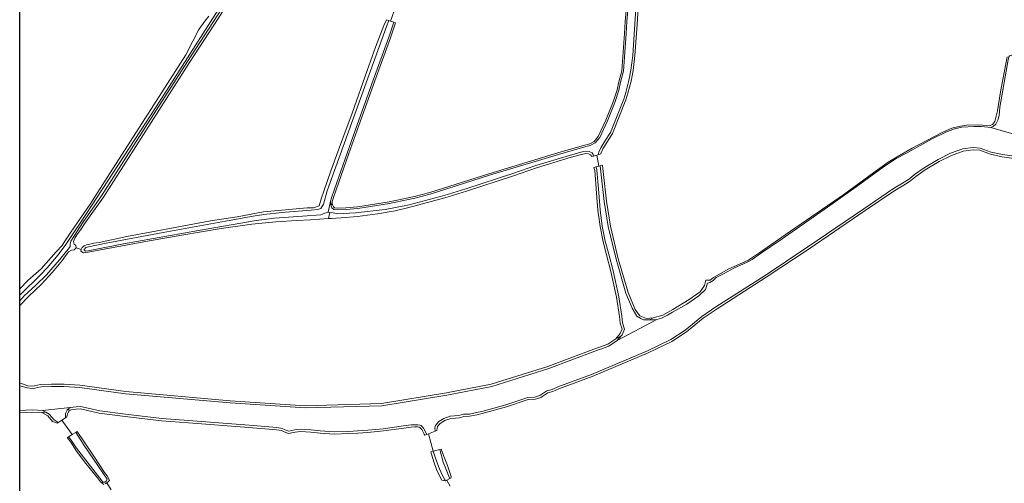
# Model space of a CAD drawing. Header units: metres. Extents: x 229229 to 231729, y 593167 to 595667.
# Tile 4 of 256: x 229229 to 229664, y 593536 to 593741. Entities that reach past the tile are written whole.
import ezdxf

# ---------------------------------------------------------------- set-up
doc = ezdxf.new("R2010")
doc.units = ezdxf.units.M
for name, color, linetype, lineweight in [('B-WE-GR-GRAS-GV', 60, 'Continuous', 13), ('B-WE-OG-WATER-GV', 130, 'Continuous', 18), ('B-WE-OG-WATER_SLOOT-GV', 120, 'Continuous', 18)]:
    doc.layers.add(name, color=color, linetype=linetype, lineweight=lineweight)

msp = doc.modelspace()

# ---------------------------------------------------------------- linework, layer by layer
msp.add_lwpolyline([(231729.346, 593166.818), (229229.346, 593166.818), (229229.346, 595666.818), (231729.346, 595666.818)], close=True)
at = {"layer": 'B-WE-GR-GRAS-GV'}
for points in [[(229334.383, 593767.912), (229304.335, 593721.577), (229280.692, 593684.565), (229266.346, 593662.216), (229258.299, 593650.802), (229256.415, 593647.813), (229254.639, 593645.503), (229253.767, 593644.014), (229253.147, 593642.528), (229253.473, 593641.443), (229254.162, 593640.791), (229254.247, 593639.779), (229256.494, 593639.04), (229256.991, 593639.994), (229257.771, 593640.595), (229258.867, 593641.073), (229260.32, 593641.39), (229262.012, 593641.81), (229264.488, 593642.199), (229276.647, 593644.778), (229298.722, 593648.841), (229313.612, 593651.654), (229325.379, 593653.529), (229337.145, 593655.613), (229356.425, 593657.42), (229359.119, 593657.52), (229361.606, 593658.276), (229362.675, 593661.829), (229363.723, 593664.875), (229366.802, 593673.748), (229372.158, 593688.155), (229376.204, 593699.228), (229382.868, 593718.1), (229386.616, 593728.399), (229390.246, 593737.924), (229391.481, 593740.473), (229392.43, 593740.155), (229393.243, 593739.882), (229394.604, 593744.025)], [(229503.022, 593752.241), (229501.964, 593736.375), (229501.199, 593724.69), (229500.36, 593718.171), (229499.517, 593713.417), (229498.104, 593708.105), (229497.217, 593705.174), (229491.296, 593690.345), (229488.8, 593686.332), (229486.941, 593683.458), (229486.218, 593681.776), (229486.139, 593681.372), (229486.157, 593681.239), (229485.184, 593680.966), (229484.413, 593680.749), (229485.216, 593675.827), (229485.838, 593675.993), (229486.812, 593676.254), (229487.006, 593674.778), (229487.244, 593672.113), (229488.607, 593660.431), (229490.334, 593649.375), (229493.791, 593634.965), (229498.154, 593620.106), (229500.299, 593615.01), (229501.279, 593612.498), (229503.357, 593609.701), (229506.229, 593608.642), (229509.282, 593608.863), (229513.447, 593610.041), (229517.944, 593612.536), (229525.179, 593617.007), (229529.94, 593620.409), (229531.981, 593623.207), (229532.51, 593625.438), (229534.4, 593625.438), (229535.949, 593626.648), (229542.719, 593630.467), (229551.076, 593634.139), (229556.777, 593638.071), (229567.512, 593645.559), (229593.437, 593663.404), (229606.759, 593673.066), (229613.032, 593677.565), (229617, 593679.947), (229623.749, 593683.881), (229636.937, 593690.798), (229641.283, 593692.575), (229645.024, 593693.483), (229647.897, 593693.899), (229653.185, 593694.137), (229656.321, 593693.797), (229657.909, 593693.721), (229659.156, 593694.213), (229660.252, 593695.574), (229661.417, 593700.314), (229662.664, 593708.669), (229665.588, 593724.095)], [(229394.604, 593744.025), (229393.243, 593739.882), (229394.634, 593739.416), (229395.338, 593739.18), (229393.164, 593732.535), (229386.197, 593713.574), (229379.21, 593693.833), (229374.79, 593681.421), (229369.213, 593665.416), (229367.815, 593661.629), (229367.421, 593660.308), (229367.421, 593659.344), (229367.704, 593658.457), (229367.932, 593657.855), (229368.481, 593657.388), (229369.598, 593657.251), (229373.512, 593657.462), (229378.595, 593657.956), (229392.615, 593660.038), (229403.758, 593662.406), (229410.556, 593664.267), (229436.66, 593672.544), (229467.183, 593681.782), (229477.9, 593684.888), (229481.195, 593685.666), (229483.201, 593686.687), (229484.973, 593688.911), (229488.359, 593696.206), (229491.584, 593704.275), (229493.35, 593709.635), (229494.101, 593713.094), (229495.41, 593717.918), (229495.821, 593724.123), (229496.599, 593734.457), (229496.837, 593739.825), (229497.675, 593747.908)], [(229229.346, 593621.61), (229232.896, 593625.307), (229238.831, 593630.516), (229245.531, 593638.044), (229248.101, 593640.8), (229249.337, 593642.671), (229251.933, 593646.668), (229260.445, 593659.134), (229267.964, 593670.837), (229288.642, 593702.95), (229302.706, 593725.101), (229305.839, 593731.092), (229308.484, 593736.247), (229311.13, 593739.939), (229312.94, 593742.098)], [(229671.733, 593678.827), (229663.463, 593680.019), (229658.333, 593681.099), (229653.574, 593682.86), (229650.708, 593683.043), (229646.279, 593682.474), (229641.021, 593680.613), (229635.686, 593677.868), (229629.472, 593674.235), (229625.341, 593671.331), (229623.06, 593669.467), (229620.731, 593667.953), (229616.014, 593665.123), (229602.938, 593656.255), (229578.111, 593639.324), (229559.241, 593626.764), (229537.545, 593612.903), (229531.392, 593608.662), (229523.904, 593602.646), (229517.534, 593598.385), (229507.093, 593593.429), (229482.325, 593582.972), (229467.527, 593577.44), (229464.955, 593576.326), (229462.732, 593575.707), (229459.617, 593573.679), (229457.21, 593572.876), (229454.035, 593572.725), (229444.37, 593569.524), (229433.741, 593566.537), (229431.442, 593566.077), (229428.14, 593565.377), (229425.575, 593565.34), (229423.603, 593564.745), (229419.781, 593564.445), (229417.17, 593563.469), (229415.133, 593562.225), (229414.366, 593561.426), (229413.972, 593560.874), (229413.665, 593559.088), (229412.876, 593558.777), (229410.02, 593557.65), (229412.002, 593549.908), (229414.947, 593550.659), (229415.586, 593550.822), (229416.538, 593548.009), (229418.362, 593543.674), (229419.989, 593538.741), (229419.82, 593538.047), (229419.4, 593537.837), (229418.033, 593537.156), (229419.596, 593534.505)], [(229484.054, 593675.516), (229485.216, 593675.827), (229484.413, 593680.749), (229482.902, 593680.325), (229481.938, 593680.055), (229481.822, 593680.541), (229481.558, 593680.904), (229480.683, 593681.364), (229479.456, 593681.431), (229477.55, 593681.029), (229472.583, 593679.68), (229457.676, 593675.146), (229447.514, 593671.641), (229426.795, 593664.849), (229417.197, 593661.913), (229401.306, 593657.666), (229395.196, 593656.186), (229387.49, 593654.831), (229378.535, 593653.685), (229371.358, 593653.036), (229367.096, 593652.757), (229365.774, 593652.679), (229361.784, 593652.444), (229357.889, 593652.144), (229351.827, 593651.862), (229342.455, 593651.237), (229331.939, 593650.299), (229318.402, 593648.32), (229301.013, 593645.403), (229285.81, 593642.694), (229266.743, 593639.157), (229259.529, 593637.802), (229257.468, 593637.644), (229256.361, 593638.267), (229256.494, 593639.04), (229254.247, 593639.779), (229253.484, 593638.836), (229252.257, 593638.749), (229250.947, 593638.08), (229248.922, 593635.24), (229248.21, 593634.297), (229243.88, 593628.965), (229238.986, 593623.756), (229233.259, 593618.234), (229229.346, 593614.319)], [(229229.346, 593580.008), (229231.01, 593579.524), (229232.841, 593578.899), (229234.902, 593578.685), (229235.929, 593578.816), (229238.558, 593579.406), (229243.362, 593579.6), (229248.929, 593579.524), (229255.944, 593579.104), (229276.253, 593576.323), (229322.396, 593572.274), (229355.553, 593570.049), (229389.263, 593571.059), (229417.943, 593575.706), (229437.72, 593579.542), (229462.754, 593587.419), (229483.102, 593595.087), (229489.281, 593597.299), (229492.691, 593599.532), (229494.618, 593601.882), (229495.48, 593603.93), (229494.699, 593606.515), (229494.356, 593609.469), (229493.079, 593617.962), (229490.55, 593629.325), (229488.649, 593636.699), (229487.086, 593642.454), (229485.787, 593649.219), (229484.836, 593656.49), (229484.169, 593663.966), (229483.398, 593673.964), (229483.088, 593675.257), (229484.054, 593675.516)], [(229266.494, 593535.2), (229265.078, 593536.415), (229263.784, 593538.188), (229258.577, 593544.518), (229254.375, 593549.984), (229251.958, 593553.926), (229250.378, 593556.069), (229250.903, 593556.371), (229252.516, 593557.297), (229247.911, 593563.626), (229246.201, 593562.489), (229245.909, 593562.295), (229243.911, 593563.074), (229241.796, 593565.562), (229239.172, 593566.991), (229235.041, 593567.219), (229229.346, 593566.922)], [(229419.596, 593534.505), (229418.033, 593537.156), (229417.476, 593536.878), (229417.335, 593536.807), (229415.917, 593537.149), (229413.612, 593541.362), (229412.168, 593545.715), (229411.001, 593549.653), (229412.002, 593549.908), (229410.02, 593557.65), (229409.221, 593557.335), (229408.291, 593556.967), (229408.058, 593557.511), (229407.016, 593559.515), (229406.102, 593560.483), (229406.008, 593560.54), (229405.139, 593560.655), (229403.871, 593560.655), (229402.346, 593560.573), (229399.093, 593560.096), (229390.067, 593558.899), (229383.203, 593558.206), (229378.755, 593557.902), (229374.654, 593557.712), (229368.286, 593557.521), (229362.077, 593557.937), (229358.036, 593558.429), (229353.376, 593558.722), (229351.134, 593558.366), (229348.144, 593557.701), (229346.181, 593558.478), (229345.077, 593559.064), (229342.895, 593559.376), (229330.647, 593560.484), (229303.903, 593562.467), (229292.017, 593563.373), (229276.008, 593565.247), (229264.514, 593566.81), (229259.344, 593567.945), (229256.143, 593568.637), (229254.35, 593568.568), (229252.046, 593568.267), (229251.131, 593567.587), (229250.542, 593566.352), (229250.13, 593565.103), (229249.62, 593564.763), (229247.911, 593563.626), (229252.516, 593557.297), (229254.129, 593558.222), (229254.795, 593558.604), (229262.15, 593547.724), (229266.749, 593540.58), (229268.002, 593539.136), (229269.032, 593537.209), (229268.557, 593536.534), (229267.866, 593535.972), (229269.812, 593532.909)], [(229269.812, 593532.909), (229267.866, 593535.972), (229267.174, 593535.535)]]:
    msp.add_lwpolyline(points, dxfattribs=at)
at = {"layer": 'B-WE-OG-WATER-GV'}
for points in [[(229229.346, 593616.421), (229231.341, 593618.514), (229236.517, 593623.229), (229241.242, 593627.899), (229246.949, 593634.553), (229249.999, 593638.312), (229250.929, 593639.296), (229251.684, 593640.393), (229251.684, 593641.527), (229251.987, 593642.661), (229257.466, 593651.357), (229265.516, 593662.775), (229279.85, 593685.104), (229303.495, 593722.119), (229333.547, 593768.46), (229343.826, 593783.961), (229358.701, 593807.607), (229361.308, 593812.03), (229362.744, 593814.11)], [(229327.466, 593761.345), (229289.632, 593702.003), (229256.334, 593651.123), (229253.246, 593646.608), (229249.667, 593641.188), (229246.304, 593636.726), (229241.542, 593630.942), (229238.519, 593627.88), (229229.94, 593619.411), (229229.346, 593618.803)], [(229672.182, 593688.965), (229658.507, 593692.955), (229654.255, 593693.33), (229651.084, 593693.417), (229645.622, 593693.022), (229642.364, 593692.331), (229638.539, 593690.936), (229632.535, 593687.963), (229629.841, 593686.468), (229620.903, 593681.481), (229616.685, 593679.172), (229611.941, 593676.163), (229597.885, 593665.933), (229586.335, 593657.738), (229576.937, 593651.281), (229566.178, 593643.833), (229556.69, 593637.244), (229552.917, 593634.674), (229551.146, 593633.594), (229548.901, 593632.514), (229545.165, 593630.893), (229540.344, 593628.356), (229537.056, 593626.654), (229535.771, 593625.293), (229534.26, 593624.537), (229533.315, 593624.235), (229532.418, 593621.39), (229529.47, 593618.554), (229524.179, 593614.963), (229517.829, 593611.357), (229515.605, 593610.061), (229512.992, 593608.765), (229510.919, 593608.138), (229493.367, 593598.78), (229489.73, 593596.398), (229483.447, 593594.148), (229463.08, 593586.473), (229437.966, 593578.571), (229418.118, 593574.721), (229389.358, 593570.061), (229355.535, 593569.048), (229322.319, 593571.277), (229276.142, 593575.329), (229255.846, 593578.108), (229248.892, 593578.524), (229243.375, 593578.6), (229238.689, 593578.411), (229236.102, 593577.83), (229234.914, 593577.679), (229232.625, 593577.916), (229229.346, 593578.779)], [(229251.658, 593569.225), (229254.266, 593569.565), (229256.231, 593569.641), (229259.556, 593568.922), (229264.689, 593567.795), (229276.134, 593566.239), (229292.113, 593564.368), (229303.978, 593563.464), (229330.729, 593561.481), (229343.011, 593560.37), (229345.392, 593560.03), (229346.601, 593559.387), (229348.226, 593558.744), (229350.947, 593559.349), (229353.328, 593559.727), (229358.127, 593559.425), (229362.171, 593558.933), (229368.305, 593558.522), (229374.616, 593558.711), (229378.697, 593558.9), (229383.119, 593559.203), (229389.951, 593559.893), (229398.954, 593561.087), (229402.246, 593561.569), (229403.844, 593561.655), (229405.205, 593561.655), (229406.349, 593561.504), (229406.738, 593561.266), (229407.839, 593560.1), (229408.962, 593557.939), (229409.221, 593557.335), (229410.02, 593557.65), (229412.876, 593558.777), (229412.838, 593560.213), (229413.027, 593561.272), (229413.594, 593562.066), (229414.501, 593563.011), (229416.731, 593564.372), (229419.563, 593565.431), (229423.417, 593565.733), (229425.42, 593566.338), (229428.028, 593566.376), (229431.24, 593567.056), (229433.507, 593567.51), (229444.077, 593570.48), (229453.851, 593573.717), (229457.025, 593573.869), (229459.179, 593574.587), (229462.316, 593576.629), (229464.621, 593577.271), (229467.153, 593578.368), (229481.955, 593583.902), (229506.684, 593594.342), (229517.039, 593599.257), (229523.312, 593603.453), (229530.794, 593609.464), (229536.992, 593613.737), (229558.695, 593627.602), (229577.552, 593640.154), (229602.375, 593657.081), (229615.475, 593665.966), (229620.202, 593668.802), (229622.469, 593670.276), (229624.736, 593672.129), (229628.931, 593675.078), (229635.204, 593678.745), (229640.623, 593681.533), (229646.046, 593683.452), (229650.675, 593684.047), (229653.784, 593683.849), (229658.611, 593682.062), (229663.638, 593681.004), (229671.904, 593679.813)], [(229229.346, 593567.923), (229235.043, 593568.22), (229239.452, 593567.977), (229251.658, 593569.225)]]:
    msp.add_lwpolyline(points, dxfattribs=at)
for points in [[(229366.679, 593660.416), (229367.111, 593661.864), (229368.515, 593665.666), (229374.091, 593681.667), (229378.51, 593694.082), (229385.499, 593713.826), (229392.463, 593732.779), (229394.634, 593739.416), (229393.243, 593739.882), (229392.43, 593740.155), (229391.467, 593737.569), (229365.163, 593665.026), (229363.633, 593659.034), (229362.424, 593657.143), (229360.95, 593656.652), (229358.153, 593656.387), (229346.816, 593655.555), (229337.176, 593654.571), (229332.468, 593653.815), (229321.909, 593651.892), (229292.771, 593646.53), (229267.51, 593641.836), (229259.81, 593640.271), (229258.579, 593639.925), (229257.824, 593639.104), (229257.802, 593638.693), (229258.623, 593638.305), (229261.02, 593638.715), (229275.186, 593641.567), (229308.403, 593647.389), (229333.882, 593651.888), (229341.959, 593652.945), (229354.241, 593653.739), (229362.444, 593654.325), (229364.107, 593655.157), (229365.581, 593655.535)], [(229672.182, 593688.965), (229670.951, 593689.873), (229669.785, 593691.45), (229669.137, 593693.372), (229668.899, 593696.03), (229668.898, 593699.326), (229669.049, 593703.582), (229669.793, 593710.09), (229670.863, 593718.247), (229671.183, 593720.889), (229670.974, 593723.185), (229670.579, 593724.321), (229669.912, 593724.703), (229668.678, 593724.926), (229667.518, 593724.926), (229666.692, 593724.617), (229666.445, 593724.21), (229666.029, 593722.822), (229662.4, 593701.953), (229662.059, 593698.286), (229661.493, 593696.131), (229660.661, 593694.392), (229659.527, 593693.333), (229658.507, 593692.955)], [(229510.919, 593608.138), (229509.519, 593607.936), (229507.634, 593607.936), (229507.176, 593607.936), (229505.022, 593608.012), (229503.737, 593608.579), (229501.961, 593609.637), (229499.996, 593613.153), (229497.211, 593619.77), (229492.824, 593634.708), (229489.352, 593649.181), (229487.616, 593660.296), (229486.25, 593672.011), (229486.012, 593674.668), (229485.838, 593675.993), (229485.216, 593675.827), (229484.054, 593675.516), (229484.389, 593674.12), (229485.165, 593664.049), (229485.83, 593656.6), (229486.775, 593649.378), (229488.061, 593642.68), (229489.616, 593636.954), (229491.522, 593629.559), (229494.063, 593618.146), (229495.348, 593609.601), (229495.682, 593606.719), (229496.542, 593603.874), (229495.484, 593601.36), (229495.092, 593600.882), (229493.367, 593598.78)], [(229250.264, 593568.09), (229250.336, 593568.242), (229251.658, 593569.225), (229239.452, 593567.977), (229240.941, 593567.166), (229242.437, 593566.352), (229244.591, 593563.818), (229245.876, 593562.911), (229246.201, 593562.489), (229247.911, 593563.626), (229249.62, 593564.763), (229249.542, 593564.877), (229249.542, 593566.578)], [(229250.903, 593556.371), (229252.046, 593554.884), (229254.379, 593551.233), (229265.728, 593536.664), (229266.034, 593536.261), (229266.971, 593536.294), (229267.749, 593536.8), (229267.998, 593537.565), (229257.806, 593552.398), (229254.286, 593557.994), (229254.129, 593558.222), (229252.516, 593557.297)], [(229412.002, 593549.908), (229412.823, 593547.716), (229414.372, 593543.255), (229415.808, 593539.815), (229417.206, 593537.319), (229417.476, 593536.878), (229418.033, 593537.156), (229419.4, 593537.837), (229419.069, 593538.51), (229417.773, 593541.868), (229416.515, 593545.051), (229415.09, 593550.098), (229414.947, 593550.659)]]:
    msp.add_lwpolyline(points, close=True, dxfattribs=at)
at = {"layer": 'B-WE-OG-WATER_SLOOT-GV'}
for points in [[(229333.547, 593768.46), (229303.495, 593722.119), (229279.85, 593685.104), (229265.516, 593662.775), (229257.466, 593651.357), (229251.987, 593642.661), (229251.684, 593641.527), (229251.684, 593640.393), (229250.929, 593639.296), (229249.999, 593638.312), (229246.949, 593634.553), (229241.242, 593627.899), (229236.517, 593623.229), (229231.341, 593618.514), (229229.346, 593616.421)], [(229229.346, 593614.319), (229233.259, 593618.234), (229238.986, 593623.756), (229243.88, 593628.965), (229248.21, 593634.297), (229248.922, 593635.24), (229250.947, 593638.08), (229252.257, 593638.749), (229253.484, 593638.836), (229254.247, 593639.779), (229254.162, 593640.791), (229253.473, 593641.443), (229253.147, 593642.528), (229253.767, 593644.014), (229254.639, 593645.503), (229256.415, 593647.813), (229258.299, 593650.802), (229266.346, 593662.216), (229280.692, 593684.565), (229304.335, 593721.577), (229334.383, 593767.912)], [(229229.346, 593618.803), (229229.94, 593619.411), (229238.519, 593627.88), (229241.542, 593630.942), (229246.304, 593636.726), (229249.667, 593641.188), (229253.246, 593646.608), (229256.334, 593651.123), (229289.632, 593702.003), (229327.466, 593761.345)], [(229498.411, 593747.815), (229497.577, 593739.77), (229497.34, 593734.413), (229496.561, 593724.071), (229496.145, 593717.795), (229494.823, 593712.918), (229494.067, 593709.439), (229492.281, 593704.021), (229489.04, 593695.912), (229485.609, 593688.518), (229483.682, 593686.099), (229481.452, 593684.964), (229478.089, 593684.171), (229467.394, 593681.07), (229436.88, 593671.835), (229410.766, 593663.555), (229403.933, 593661.684), (229392.747, 593659.308), (229378.686, 593657.219), (229373.568, 593656.722), (229369.573, 593656.506), (229368.169, 593656.679), (229367.306, 593657.413), (229367.003, 593658.213), (229366.983, 593658.277), (229366.679, 593659.228), (229366.679, 593660.416), (229365.581, 593655.535), (229366.374, 593655.458), (229367.924, 593655.308), (229369.927, 593654.816), (229377.674, 593655.194), (229390.851, 593656.645), (229401.394, 593658.725), (229416.922, 593662.874), (229426.493, 593665.803), (229447.195, 593672.588), (229457.368, 593676.098), (229472.306, 593680.641), (229477.316, 593682.002), (229479.379, 593682.437), (229480.955, 593682.351), (229482.229, 593681.681), (229482.748, 593680.968), (229482.902, 593680.325), (229484.413, 593680.749), (229485.184, 593680.966), (229485.127, 593681.402), (229485.256, 593682.072), (229486.055, 593683.93), (229487.956, 593686.868), (229490.4, 593690.798), (229496.273, 593705.505), (229497.142, 593708.379), (229498.54, 593713.634), (229499.372, 593718.322), (229500.203, 593724.787), (229500.966, 593736.441), (229502.027, 593752.355)], [(229502.027, 593752.355), (229500.966, 593736.441), (229500.203, 593724.787), (229499.372, 593718.322), (229498.54, 593713.634), (229497.142, 593708.379), (229496.273, 593705.505), (229490.4, 593690.798), (229487.956, 593686.868), (229486.055, 593683.93), (229485.256, 593682.072), (229485.127, 593681.402), (229485.184, 593680.966), (229486.157, 593681.239), (229486.139, 593681.372), (229486.218, 593681.776), (229486.941, 593683.458), (229488.8, 593686.332), (229491.296, 593690.345), (229497.217, 593705.174), (229498.104, 593708.105), (229499.517, 593713.417), (229500.36, 593718.171), (229501.199, 593724.69), (229501.964, 593736.375), (229503.022, 593752.241)], [(229497.675, 593747.908), (229496.837, 593739.825), (229496.599, 593734.457), (229495.821, 593724.123), (229495.41, 593717.918), (229494.101, 593713.094), (229493.35, 593709.635), (229491.584, 593704.275), (229488.359, 593696.206), (229484.973, 593688.911), (229483.201, 593686.687), (229481.195, 593685.666), (229477.9, 593684.888), (229467.183, 593681.782), (229436.66, 593672.544), (229410.556, 593664.267), (229403.758, 593662.406), (229392.615, 593660.038), (229378.595, 593657.956), (229373.512, 593657.462), (229369.598, 593657.251), (229368.481, 593657.388), (229367.932, 593657.855), (229367.704, 593658.457), (229367.421, 593659.344), (229367.421, 593660.308), (229366.983, 593658.277), (229367.003, 593658.213), (229367.306, 593657.413), (229368.169, 593656.679), (229369.573, 593656.506), (229373.568, 593656.722), (229378.686, 593657.219), (229392.747, 593659.308), (229403.933, 593661.684), (229410.766, 593663.555), (229436.88, 593671.835), (229467.394, 593681.07), (229478.089, 593684.171), (229481.452, 593684.964), (229483.682, 593686.099), (229485.609, 593688.518), (229489.04, 593695.912), (229492.281, 593704.021), (229494.067, 593709.439), (229494.823, 593712.918), (229496.145, 593717.795), (229496.561, 593724.071), (229497.34, 593734.413), (229497.577, 593739.77), (229498.411, 593747.815)], [(229312.94, 593742.098), (229311.13, 593739.939), (229308.484, 593736.247), (229305.839, 593731.092), (229302.706, 593725.101), (229288.642, 593702.95), (229267.964, 593670.837), (229260.445, 593659.134), (229251.933, 593646.668), (229249.337, 593642.671), (229248.101, 593640.8), (229245.531, 593638.044), (229238.831, 593630.516), (229232.896, 593625.307), (229229.346, 593621.61)], [(229665.588, 593724.095), (229662.664, 593708.669), (229661.417, 593700.314), (229660.252, 593695.574), (229659.156, 593694.213), (229657.909, 593693.721), (229656.321, 593693.797), (229653.185, 593694.137), (229647.897, 593693.899), (229645.024, 593693.483), (229641.283, 593692.575), (229636.937, 593690.798), (229623.749, 593683.881), (229617, 593679.947), (229613.032, 593677.565), (229606.759, 593673.066), (229593.437, 593663.404), (229567.512, 593645.559), (229556.777, 593638.071), (229551.076, 593634.139), (229542.719, 593630.467), (229535.949, 593626.648), (229534.4, 593625.438), (229532.51, 593625.438), (229531.981, 593623.207), (229529.94, 593620.409), (229525.179, 593617.007), (229517.944, 593612.536), (229513.447, 593610.041), (229509.282, 593608.863), (229507.634, 593607.936), (229509.519, 593607.936), (229510.919, 593608.138), (229512.992, 593608.765), (229515.605, 593610.061), (229517.829, 593611.357), (229524.179, 593614.963), (229529.47, 593618.554), (229532.418, 593621.39), (229533.315, 593624.235), (229534.26, 593624.537), (229535.771, 593625.293), (229537.056, 593626.654), (229540.344, 593628.356), (229545.165, 593630.893), (229548.901, 593632.514), (229551.146, 593633.594), (229552.917, 593634.674), (229556.69, 593637.244), (229566.178, 593643.833), (229576.937, 593651.281), (229586.335, 593657.738), (229597.885, 593665.933), (229611.941, 593676.163), (229616.685, 593679.172), (229620.903, 593681.481), (229629.841, 593686.468), (229632.535, 593687.963), (229638.539, 593690.936), (229642.364, 593692.331), (229645.622, 593693.022), (229651.084, 593693.417), (229654.255, 593693.33), (229658.507, 593692.955), (229659.527, 593693.333), (229660.661, 593694.392), (229661.493, 593696.131), (229662.059, 593698.286), (229662.4, 593701.953), (229666.029, 593722.822)], [(229671.904, 593679.813), (229663.638, 593681.004), (229658.611, 593682.062), (229653.784, 593683.849), (229650.675, 593684.047), (229646.046, 593683.452), (229640.623, 593681.533), (229635.204, 593678.745), (229628.931, 593675.078), (229624.736, 593672.129), (229622.469, 593670.276), (229620.202, 593668.802), (229615.475, 593665.966), (229602.375, 593657.081), (229577.552, 593640.154), (229558.695, 593627.602), (229536.992, 593613.737), (229530.794, 593609.464), (229523.312, 593603.453), (229517.039, 593599.257), (229506.684, 593594.342), (229481.955, 593583.902), (229467.153, 593578.368), (229464.621, 593577.271), (229462.316, 593576.629), (229459.179, 593574.587), (229457.025, 593573.869), (229453.851, 593573.717), (229444.077, 593570.48), (229433.507, 593567.51), (229431.24, 593567.056), (229428.028, 593566.376), (229425.42, 593566.338), (229423.417, 593565.733), (229419.563, 593565.431), (229416.731, 593564.372), (229414.501, 593563.011), (229413.594, 593562.066), (229413.027, 593561.272), (229412.838, 593560.213), (229412.876, 593558.777), (229413.665, 593559.088), (229413.972, 593560.874), (229414.366, 593561.426), (229415.133, 593562.225), (229417.17, 593563.469), (229419.781, 593564.445), (229423.603, 593564.745), (229425.575, 593565.34), (229428.14, 593565.377), (229431.442, 593566.077), (229433.741, 593566.537), (229444.37, 593569.524), (229454.035, 593572.725), (229457.21, 593572.876), (229459.617, 593573.679), (229462.732, 593575.707), (229464.955, 593576.326), (229467.527, 593577.44), (229482.325, 593582.972), (229507.093, 593593.429), (229517.534, 593598.385), (229523.904, 593602.646), (229531.392, 593608.662), (229537.545, 593612.903), (229559.241, 593626.764), (229578.111, 593639.324), (229602.938, 593656.255), (229616.014, 593665.123), (229620.731, 593667.953), (229623.06, 593669.467), (229625.341, 593671.331), (229629.472, 593674.235), (229635.686, 593677.868), (229641.021, 593680.613), (229646.279, 593682.474), (229650.708, 593683.043), (229653.574, 593682.86), (229658.333, 593681.099), (229663.463, 593680.019), (229671.733, 593678.827)], [(229229.346, 593578.779), (229232.625, 593577.916), (229234.914, 593577.679), (229236.102, 593577.83), (229238.689, 593578.411), (229243.375, 593578.6), (229248.892, 593578.524), (229255.846, 593578.108), (229276.142, 593575.329), (229322.319, 593571.277), (229355.535, 593569.048), (229389.358, 593570.061), (229418.118, 593574.721), (229437.966, 593578.571), (229463.08, 593586.473), (229483.447, 593594.148), (229489.73, 593596.398), (229493.367, 593598.78), (229495.092, 593600.882), (229492.691, 593599.532), (229489.281, 593597.299), (229483.102, 593595.087), (229462.754, 593587.419), (229437.72, 593579.542), (229417.943, 593575.706), (229389.263, 593571.059), (229355.553, 593570.049), (229322.396, 593572.274), (229276.253, 593576.323), (229255.944, 593579.104), (229248.929, 593579.524), (229243.362, 593579.6), (229238.558, 593579.406), (229235.929, 593578.816), (229234.902, 593578.685), (229232.841, 593578.899), (229231.01, 593579.524), (229229.346, 593580.008)], [(229240.941, 593567.166), (229239.452, 593567.977), (229235.043, 593568.22), (229229.346, 593567.923)], [(229229.346, 593566.922), (229235.041, 593567.219), (229239.172, 593566.991), (229240.941, 593567.166)], [(229267.174, 593535.535), (229267.866, 593535.972), (229268.557, 593536.534), (229269.032, 593537.209), (229268.002, 593539.136), (229266.749, 593540.58), (229262.15, 593547.724), (229254.795, 593558.604), (229254.129, 593558.222), (229254.286, 593557.994), (229257.806, 593552.398), (229267.998, 593537.565), (229267.749, 593536.8), (229266.971, 593536.294), (229266.034, 593536.261), (229265.728, 593536.664), (229254.379, 593551.233), (229252.046, 593554.884), (229250.903, 593556.371), (229250.378, 593556.069), (229251.958, 593553.926), (229254.375, 593549.984), (229258.577, 593544.518), (229263.784, 593538.188), (229265.078, 593536.415), (229266.494, 593535.2)]]:
    msp.add_lwpolyline(points, dxfattribs=at)
for points in [[(229391.481, 593740.473), (229390.246, 593737.924), (229386.616, 593728.399), (229382.868, 593718.1), (229376.204, 593699.228), (229372.158, 593688.155), (229366.802, 593673.748), (229363.723, 593664.875), (229362.675, 593661.829), (229361.606, 593658.276), (229359.119, 593657.52), (229356.425, 593657.42), (229337.145, 593655.613), (229325.379, 593653.529), (229313.612, 593651.654), (229298.722, 593648.841), (229276.647, 593644.778), (229264.488, 593642.199), (229262.012, 593641.81), (229260.32, 593641.39), (229258.867, 593641.073), (229257.771, 593640.595), (229256.991, 593639.994), (229256.494, 593639.04), (229256.361, 593638.267), (229257.468, 593637.644), (229259.529, 593637.802), (229266.743, 593639.157), (229285.81, 593642.694), (229301.013, 593645.403), (229318.402, 593648.32), (229331.939, 593650.299), (229342.455, 593651.237), (229351.827, 593651.862), (229357.889, 593652.144), (229361.784, 593652.444), (229365.774, 593652.679), (229366.374, 593655.458), (229365.581, 593655.535), (229364.107, 593655.157), (229362.444, 593654.325), (229354.241, 593653.739), (229341.959, 593652.945), (229333.882, 593651.888), (229308.403, 593647.389), (229275.186, 593641.567), (229261.02, 593638.715), (229258.623, 593638.305), (229257.802, 593638.693), (229257.824, 593639.104), (229258.579, 593639.925), (229259.81, 593640.271), (229267.51, 593641.836), (229292.771, 593646.53), (229321.909, 593651.892), (229332.468, 593653.815), (229337.176, 593654.571), (229346.816, 593655.555), (229358.153, 593656.387), (229360.95, 593656.652), (229362.424, 593657.143), (229363.633, 593659.034), (229365.163, 593665.026), (229391.467, 593737.569), (229392.43, 593740.155)], [(229366.983, 593658.277), (229367.421, 593660.308), (229367.815, 593661.629), (229369.213, 593665.416), (229374.79, 593681.421), (229379.21, 593693.833), (229386.197, 593713.574), (229393.164, 593732.535), (229395.338, 593739.18), (229394.634, 593739.416), (229392.463, 593732.779), (229385.499, 593713.826), (229378.51, 593694.082), (229374.091, 593681.667), (229368.515, 593665.666), (229367.111, 593661.864), (229366.679, 593660.416), (229366.679, 593659.228)], [(229366.374, 593655.458), (229365.774, 593652.679), (229367.096, 593652.757), (229371.358, 593653.036), (229378.535, 593653.685), (229387.49, 593654.831), (229395.196, 593656.186), (229401.306, 593657.666), (229417.197, 593661.913), (229426.795, 593664.849), (229447.514, 593671.641), (229457.676, 593675.146), (229472.583, 593679.68), (229477.55, 593681.029), (229479.456, 593681.431), (229480.683, 593681.364), (229481.558, 593680.904), (229481.822, 593680.541), (229481.938, 593680.055), (229482.902, 593680.325), (229482.748, 593680.968), (229482.229, 593681.681), (229480.955, 593682.351), (229479.379, 593682.437), (229477.316, 593682.002), (229472.306, 593680.641), (229457.368, 593676.098), (229447.195, 593672.588), (229426.493, 593665.803), (229416.922, 593662.874), (229401.394, 593658.725), (229390.851, 593656.645), (229377.674, 593655.194), (229369.927, 593654.816), (229367.924, 593655.308)], [(229492.691, 593599.532), (229495.092, 593600.882), (229495.484, 593601.36), (229496.542, 593603.874), (229495.682, 593606.719), (229495.348, 593609.601), (229494.063, 593618.146), (229491.522, 593629.559), (229489.616, 593636.954), (229488.061, 593642.68), (229486.775, 593649.378), (229485.83, 593656.6), (229485.165, 593664.049), (229484.389, 593674.12), (229484.054, 593675.516), (229483.088, 593675.257), (229483.398, 593673.964), (229484.169, 593663.966), (229484.836, 593656.49), (229485.787, 593649.219), (229487.086, 593642.454), (229488.649, 593636.699), (229490.55, 593629.325), (229493.079, 593617.962), (229494.356, 593609.469), (229494.699, 593606.515), (229495.48, 593603.93), (229494.618, 593601.882)], [(229507.634, 593607.936), (229509.282, 593608.863), (229506.229, 593608.642), (229503.357, 593609.701), (229501.279, 593612.498), (229500.299, 593615.01), (229498.154, 593620.106), (229493.791, 593634.965), (229490.334, 593649.375), (229488.607, 593660.431), (229487.244, 593672.113), (229487.006, 593674.778), (229486.812, 593676.254), (229485.838, 593675.993), (229486.012, 593674.668), (229486.25, 593672.011), (229487.616, 593660.296), (229489.352, 593649.181), (229492.824, 593634.708), (229497.211, 593619.77), (229499.996, 593613.153), (229501.961, 593609.637), (229503.737, 593608.579), (229505.022, 593608.012), (229507.176, 593607.936)], [(229246.201, 593562.489), (229245.876, 593562.911), (229244.591, 593563.818), (229242.437, 593566.352), (229240.941, 593567.166), (229239.172, 593566.991), (229241.796, 593565.562), (229243.911, 593563.074), (229245.909, 593562.295)], [(229252.046, 593568.267), (229250.264, 593568.09), (229249.542, 593566.578), (229249.542, 593564.877), (229249.62, 593564.763), (229250.13, 593565.103), (229250.542, 593566.352), (229251.131, 593567.587)], [(229251.658, 593569.225), (229250.336, 593568.242), (229250.264, 593568.09), (229252.046, 593568.267), (229254.35, 593568.568), (229256.143, 593568.637), (229259.344, 593567.945), (229264.514, 593566.81), (229276.008, 593565.247), (229292.017, 593563.373), (229303.903, 593562.467), (229330.647, 593560.484), (229342.895, 593559.376), (229345.077, 593559.064), (229346.181, 593558.478), (229348.144, 593557.701), (229351.134, 593558.366), (229353.376, 593558.722), (229358.036, 593558.429), (229362.077, 593557.937), (229368.286, 593557.521), (229374.654, 593557.712), (229378.755, 593557.902), (229383.203, 593558.206), (229390.067, 593558.899), (229399.093, 593560.096), (229402.346, 593560.573), (229403.871, 593560.655), (229405.139, 593560.655), (229406.008, 593560.54), (229406.102, 593560.483), (229407.016, 593559.515), (229408.058, 593557.511), (229408.291, 593556.967), (229409.221, 593557.335), (229408.962, 593557.939), (229407.839, 593560.1), (229406.738, 593561.266), (229406.349, 593561.504), (229405.205, 593561.655), (229403.844, 593561.655), (229402.246, 593561.569), (229398.954, 593561.087), (229389.951, 593559.893), (229383.119, 593559.203), (229378.697, 593558.9), (229374.616, 593558.711), (229368.305, 593558.522), (229362.171, 593558.933), (229358.127, 593559.425), (229353.328, 593559.727), (229350.947, 593559.349), (229348.226, 593558.744), (229346.601, 593559.387), (229345.392, 593560.03), (229343.011, 593560.37), (229330.729, 593561.481), (229303.978, 593563.464), (229292.113, 593564.368), (229276.134, 593566.239), (229264.689, 593567.795), (229259.556, 593568.922), (229256.231, 593569.641), (229254.266, 593569.565)], [(229412.002, 593549.908), (229411.001, 593549.653), (229412.168, 593545.715), (229413.612, 593541.362), (229415.917, 593537.149), (229417.335, 593536.807), (229417.476, 593536.878), (229417.206, 593537.319), (229415.808, 593539.815), (229414.372, 593543.255), (229412.823, 593547.716)], [(229418.362, 593543.674), (229416.538, 593548.009), (229415.586, 593550.822), (229414.947, 593550.659), (229415.09, 593550.098), (229416.515, 593545.051), (229417.773, 593541.868), (229419.069, 593538.51), (229419.4, 593537.837), (229419.82, 593538.047), (229419.989, 593538.741)]]:
    msp.add_lwpolyline(points, close=True, dxfattribs=at)

doc.saveas('drawing.dxf')
